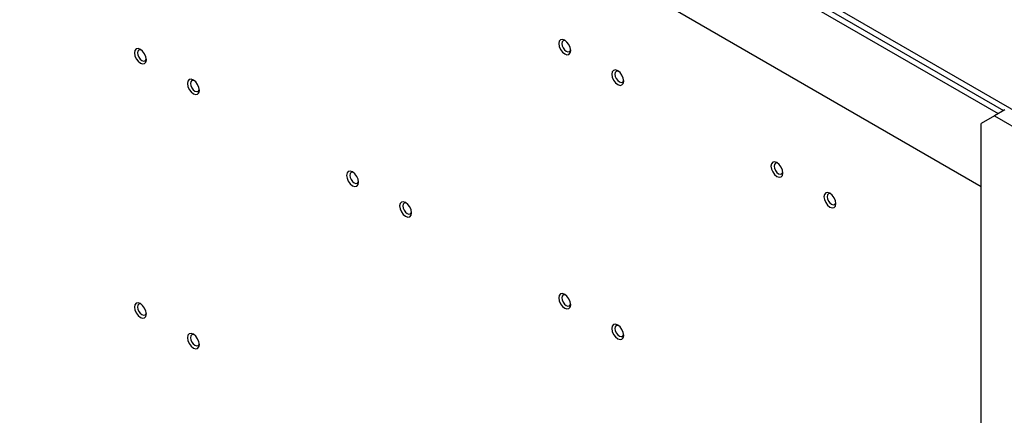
# Paper-space layout 'Blatt2' of a CAD drawing. Header units: millimetres. Extents: x 5 to 418, y 2 to 292.
# Tile 100 of 112: x 270 to 314, y 208 to 226. Entities that reach past the tile are written whole.
import ezdxf

# ---------------------------------------------------------------- set-up
doc = ezdxf.new("R2010")
doc.units = ezdxf.units.MM

psp = doc.layouts.new('Blatt2')

# ---------------------------------------------------------------- linework, layer by layer
at = {"color": 7, "linetype": 'Continuous', "lineweight": 25}
for p, q in [((270.031, 246.955), (319.417, 218.445)), ((270.031, 246.683), (313.576, 221.545)), ((270.031, 246.411), (313.34, 221.409)), ((270.503, 246.411), (313.576, 221.545)), ((270.267, 246.275), (313.34, 221.409)), ((269.442, 243.077), (312.575, 218.177)), ((313.636, 221.58), (313.165, 221.308)), ((313.165, 221.308), (312.575, 220.967)), ((312.575, 90.321), (312.575, 220.967)), ((313.165, 221.308), (318.35, 218.314))]:
    psp.add_line(p, q, dxfattribs=at)
at = {"color": 7, "linetype": 'Continuous', "lineweight": 25, "flags": 128}
for points in [[(294.338, 224.214), (294.318, 224.343), (294.26, 224.475), (294.174, 224.591), (294.073, 224.673), (293.971, 224.709), (293.885, 224.692), (293.828, 224.626), (293.808, 224.52), (293.828, 224.391), (293.885, 224.259), (293.971, 224.143), (294.073, 224.061), (294.174, 224.026), (294.26, 224.042), (294.318, 224.108), (294.338, 224.214)], [(294.111, 224.648), (294.069, 224.658), (294.006, 224.646), (293.964, 224.598), (293.949, 224.52), (293.964, 224.426), (294.006, 224.328), (294.069, 224.243), (294.143, 224.183), (294.218, 224.157), (294.281, 224.17), (294.323, 224.218), (294.335, 224.26)], [(275.482, 223.804), (275.462, 223.933), (275.404, 224.065), (275.318, 224.181), (275.217, 224.263), (275.115, 224.298), (275.029, 224.282), (274.972, 224.216), (274.951, 224.11), (274.972, 223.981), (275.029, 223.849), (275.115, 223.733), (275.217, 223.651), (275.318, 223.616), (275.404, 223.632), (275.462, 223.698), (275.482, 223.804)], [(275.255, 224.238), (275.213, 224.248), (275.15, 224.236), (275.108, 224.187), (275.093, 224.11), (275.108, 224.016), (275.15, 223.918), (275.213, 223.833), (275.287, 223.773), (275.362, 223.747), (275.425, 223.76), (275.467, 223.808), (275.479, 223.85)], [(296.695, 222.853), (296.675, 222.982), (296.617, 223.115), (296.531, 223.231), (296.43, 223.313), (296.328, 223.348), (296.242, 223.331), (296.185, 223.265), (296.165, 223.159), (296.185, 223.031), (296.242, 222.898), (296.328, 222.782), (296.43, 222.7), (296.531, 222.665), (296.617, 222.682), (296.675, 222.748), (296.695, 222.853)], [(296.468, 223.287), (296.426, 223.298), (296.363, 223.285), (296.321, 223.237), (296.306, 223.159), (296.321, 223.065), (296.363, 222.968), (296.426, 222.883), (296.5, 222.823), (296.575, 222.797), (296.638, 222.809), (296.68, 222.858), (296.692, 222.896)], [(277.839, 222.443), (277.819, 222.572), (277.761, 222.705), (277.675, 222.821), (277.574, 222.903), (277.472, 222.938), (277.386, 222.921), (277.329, 222.855), (277.308, 222.749), (277.329, 222.621), (277.386, 222.488), (277.472, 222.372), (277.574, 222.29), (277.675, 222.255), (277.761, 222.272), (277.819, 222.338), (277.839, 222.443)], [(277.612, 222.877), (277.57, 222.888), (277.507, 222.875), (277.465, 222.827), (277.45, 222.749), (277.465, 222.655), (277.507, 222.558), (277.57, 222.473), (277.644, 222.413), (277.719, 222.387), (277.782, 222.399), (277.824, 222.448), (277.836, 222.489)], [(303.766, 218.771), (303.746, 218.9), (303.688, 219.033), (303.602, 219.149), (303.501, 219.231), (303.399, 219.266), (303.313, 219.249), (303.256, 219.183), (303.236, 219.077), (303.256, 218.949), (303.313, 218.816), (303.399, 218.7), (303.501, 218.618), (303.602, 218.583), (303.688, 218.6), (303.746, 218.666), (303.766, 218.771)], [(303.539, 219.205), (303.497, 219.216), (303.434, 219.203), (303.392, 219.155), (303.377, 219.077), (303.392, 218.983), (303.434, 218.886), (303.497, 218.801), (303.572, 218.741), (303.646, 218.715), (303.709, 218.727), (303.751, 218.775), (303.763, 218.817)], [(284.91, 218.361), (284.89, 218.49), (284.832, 218.623), (284.746, 218.739), (284.645, 218.82), (284.543, 218.856), (284.457, 218.839), (284.4, 218.773), (284.379, 218.667), (284.4, 218.539), (284.457, 218.406), (284.543, 218.29), (284.645, 218.208), (284.746, 218.173), (284.832, 218.19), (284.89, 218.256), (284.91, 218.361)], [(284.683, 218.795), (284.641, 218.806), (284.578, 218.793), (284.536, 218.745), (284.521, 218.667), (284.536, 218.573), (284.578, 218.476), (284.641, 218.391), (284.715, 218.331), (284.79, 218.305), (284.853, 218.317), (284.895, 218.365), (284.907, 218.407)], [(306.123, 217.411), (306.103, 217.539), (306.045, 217.672), (305.959, 217.788), (305.858, 217.87), (305.756, 217.905), (305.67, 217.888), (305.613, 217.822), (305.593, 217.717), (305.613, 217.588), (305.67, 217.455), (305.756, 217.339), (305.858, 217.257), (305.959, 217.222), (306.045, 217.239), (306.103, 217.305), (306.123, 217.411)], [(287.267, 217.001), (287.247, 217.129), (287.189, 217.262), (287.103, 217.378), (287.002, 217.46), (286.9, 217.495), (286.814, 217.478), (286.757, 217.412), (286.737, 217.307), (286.757, 217.178), (286.814, 217.045), (286.9, 216.929), (287.002, 216.847), (287.103, 216.812), (287.189, 216.829), (287.247, 216.895), (287.267, 217.001)], [(305.896, 217.845), (305.854, 217.855), (305.791, 217.843), (305.749, 217.794), (305.734, 217.717), (305.749, 217.622), (305.791, 217.525), (305.854, 217.44), (305.929, 217.38), (306.003, 217.354), (306.066, 217.366), (306.108, 217.415), (306.12, 217.456)], [(287.04, 217.435), (286.998, 217.445), (286.935, 217.433), (286.893, 217.384), (286.878, 217.307), (286.893, 217.212), (286.935, 217.115), (286.998, 217.03), (287.072, 216.97), (287.147, 216.944), (287.21, 216.956), (287.252, 217.005), (287.264, 217.046)], [(294.338, 212.918), (294.318, 213.047), (294.26, 213.18), (294.174, 213.296), (294.073, 213.378), (293.971, 213.413), (293.885, 213.396), (293.828, 213.33), (293.808, 213.225), (293.828, 213.096), (293.885, 212.963), (293.971, 212.847), (294.073, 212.765), (294.174, 212.73), (294.26, 212.747), (294.318, 212.813), (294.338, 212.918)], [(294.111, 213.353), (294.069, 213.363), (294.006, 213.351), (293.964, 213.302), (293.949, 213.225), (293.964, 213.13), (294.006, 213.033), (294.069, 212.948), (294.143, 212.888), (294.218, 212.862), (294.281, 212.874), (294.323, 212.923), (294.335, 212.964)], [(275.482, 212.508), (275.462, 212.637), (275.404, 212.77), (275.318, 212.886), (275.217, 212.968), (275.115, 213.003), (275.029, 212.986), (274.972, 212.92), (274.951, 212.815), (274.972, 212.686), (275.029, 212.553), (275.115, 212.437), (275.217, 212.355), (275.318, 212.32), (275.404, 212.337), (275.462, 212.403), (275.482, 212.508)], [(275.255, 212.943), (275.213, 212.953), (275.15, 212.94), (275.108, 212.892), (275.093, 212.815), (275.108, 212.72), (275.15, 212.623), (275.213, 212.538), (275.287, 212.478), (275.362, 212.452), (275.425, 212.464), (275.467, 212.513), (275.479, 212.554)], [(296.695, 211.558), (296.675, 211.687), (296.617, 211.819), (296.531, 211.935), (296.43, 212.017), (296.328, 212.052), (296.242, 212.036), (296.185, 211.969), (296.165, 211.864), (296.185, 211.735), (296.242, 211.603), (296.328, 211.487), (296.43, 211.405), (296.531, 211.369), (296.617, 211.386), (296.675, 211.452), (296.695, 211.558)], [(296.468, 211.992), (296.426, 212.002), (296.363, 211.99), (296.321, 211.941), (296.306, 211.864), (296.321, 211.769), (296.363, 211.672), (296.426, 211.587), (296.5, 211.527), (296.575, 211.501), (296.638, 211.514), (296.68, 211.562), (296.692, 211.603)], [(277.839, 211.148), (277.819, 211.277), (277.761, 211.409), (277.675, 211.525), (277.574, 211.607), (277.472, 211.642), (277.386, 211.626), (277.329, 211.559), (277.308, 211.454), (277.329, 211.325), (277.386, 211.193), (277.472, 211.077), (277.574, 210.995), (277.675, 210.959), (277.761, 210.976), (277.819, 211.042), (277.839, 211.148)], [(277.612, 211.582), (277.57, 211.592), (277.507, 211.58), (277.465, 211.531), (277.45, 211.454), (277.465, 211.359), (277.507, 211.262), (277.57, 211.177), (277.644, 211.117), (277.719, 211.091), (277.782, 211.104), (277.824, 211.152), (277.836, 211.193)]]:
    psp.add_lwpolyline(points, dxfattribs=at)

doc.saveas('drawing.dxf')
